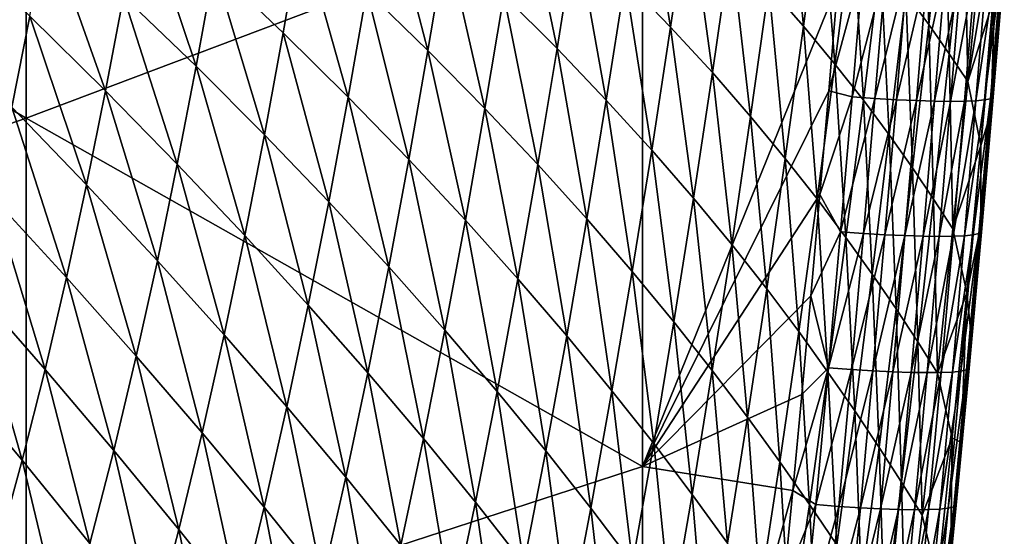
# Model space of a CAD drawing. Header units: metres. Extents: x -105 to 105, y -68 to 103.
# Tile 114 of 256: x 14.71 to 20.61, y -51.55 to -48.46. Entities that reach past the tile are written whole.
import ezdxf

# ---------------------------------------------------------------- set-up
doc = ezdxf.new("R2010")
doc.units = ezdxf.units.M
doc.layers.add('solid_FIT-BATH-150_SW0001_01', color=7, linetype='CONTINUOUS')

msp = doc.modelspace()

# ---------------------------------------------------------------- linework, layer by layer
at = {"layer": 'solid_FIT-BATH-150_SW0001_01'}
for points in [[(14.752053, -49.046665, 13.761889), (14.752053, -45.680016, 14.003097), (11.063119, -46.887753, 13.943963)], [(18.440989, -47.653393, 13.834341), (14.752053, -45.680016, 14.003097), (14.752053, -49.046665, 13.761889)], [(14.752053, -49.046665, 13.761889), (11.063119, -46.887753, 13.943963), (11.063119, -50.32428, 13.693584)], [(18.337507, -48.218391, 2.073839), (18.447948, -47.487679, 2.114511), (18.609589, -48.501427, 2.903792)], [(18.447948, -47.487679, 2.114511), (18.720587, -47.754047, 2.951371), (18.609589, -48.501427, 2.903792)], [(19.197704, -48.258232, 4.688026), (19.30633, -47.468208, 4.749437), (19.404739, -48.49556, 5.581377)], [(19.30633, -47.468208, 4.749437), (19.512072, -47.690304, 5.64957), (19.404739, -48.49556, 5.581377)], [(20.017532, -48.300747, 8.422688), (20.116877, -47.440834, 8.510523), (20.153898, -48.485474, 9.364878)], [(20.116877, -47.440834, 8.510523), (20.249907, -47.61264, 9.45836), (20.153898, -48.485474, 9.364878)], [(20.153898, -48.485474, 9.364878), (20.249907, -47.61264, 9.45836), (20.276731, -48.660946, 10.314476)], [(20.249907, -47.61264, 9.45836), (20.368982, -47.775925, 10.412945), (20.276731, -48.660946, 10.314476)], [(18.440989, -51.131962, 13.567513), (18.440989, -47.653393, 13.834341), (14.752053, -49.046665, 13.761889)], [(16.790428, -48.285545, -0.982517), (16.89764, -47.642456, -0.968781), (17.156826, -48.641953, -0.289361)], [(16.89764, -47.642456, -0.968781), (17.267372, -47.981087, -0.268515), (17.156826, -48.641953, -0.289361)], [(17.611258, -48.310307, 0.467264), (17.721069, -47.623356, 0.494356), (17.930008, -48.629822, 1.235492)], [(17.721069, -47.623356, 0.494356), (18.041733, -47.925598, 1.269542), (17.930008, -48.629822, 1.235492)], [(18.440989, -51.131962, 13.567513), (19.609398, -48.243492, 13.780027), (18.440989, -47.653393, 13.834341)], [(19.404739, -48.49556, 5.581377), (19.512072, -47.690304, 5.64957), (19.592682, -48.722897, 6.488361)], [(19.512072, -47.690304, 5.64957), (19.698156, -47.903126, 6.563172), (19.592682, -48.722897, 6.488361)], [(15.334758, -48.315887, -2.805614), (15.436575, -47.741169, -2.810779), (15.769483, -48.736458, -2.25211)], [(15.436575, -47.741169, -2.810779), (15.876834, -48.14378, -2.24981), (15.769483, -48.736458, -2.25211)], [(18.609589, -48.501427, 2.903792), (18.720587, -47.754047, 2.951371), (18.85919, -48.774364, 3.755941)], [(18.720587, -47.754047, 2.951371), (18.970093, -48.01099, 3.810361), (18.85919, -48.774364, 3.755941)], [(20.276731, -48.660946, 10.314476), (20.368982, -47.775925, 10.412945), (20.387501, -48.827366, 11.271707)], [(20.368982, -47.775925, 10.412945), (20.475605, -47.930866, 11.37426), (20.387501, -48.827366, 11.271707)], [(14.773918, -48.436893, -3.304743), (14.87491, -47.886192, -3.314894), (15.22743, -48.884293, -2.8029)], [(14.87491, -47.886192, -3.314894), (15.334758, -48.315887, -2.805614), (15.22743, -48.884293, -2.8029)], [(19.592682, -48.722897, 6.488361), (19.698156, -47.903126, 6.563172), (19.763035, -48.940189, 7.40704)], [(19.698156, -47.903126, 6.563172), (19.866129, -48.106628, 7.48822), (19.763035, -48.940189, 7.40704)], [(15.876834, -48.14378, -2.24981), (16.398176, -47.91954, -1.636897), (16.290884, -48.537144, -1.644709)], [(16.290884, -48.537144, -1.644709), (16.398176, -47.91954, -1.636897), (16.679079, -48.920773, -0.997493)], [(16.398176, -47.91954, -1.636897), (16.790428, -48.285545, -0.982517), (16.679079, -48.920773, -0.997493)], [(17.930008, -48.629822, 1.235492), (18.041733, -47.925598, 1.269542), (18.224569, -48.939266, 2.032908)], [(18.041733, -47.925598, 1.269542), (18.337507, -48.218391, 2.073839), (18.224569, -48.939266, 2.032908)], [(20.387501, -48.827366, 11.271707), (20.475605, -47.930866, 11.37426), (20.549646, -48.312912, 12.31607)], [(14.666762, -48.981934, -3.297617), (14.297233, -47.980698, -3.764567), (14.773918, -48.436893, -3.304743)], [(17.156826, -48.641953, -0.289361), (17.267372, -47.981087, -0.268515), (17.498091, -48.988365, 0.439466)], [(17.267372, -47.981087, -0.268515), (17.611258, -48.310307, 0.467264), (17.498091, -48.988365, 0.439466)], [(18.85919, -48.774364, 3.755941), (18.970093, -48.01099, 3.810361), (19.087519, -49.036915, 4.626826)], [(18.970093, -48.01099, 3.810361), (19.197704, -48.258232, 4.688026), (19.087519, -49.036915, 4.626826)], [(15.769483, -48.736458, -2.25211), (15.876834, -48.14378, -2.24981), (16.178726, -49.147255, -1.654229)], [(15.876834, -48.14378, -2.24981), (16.290884, -48.537144, -1.644709), (16.178726, -49.147255, -1.654229)], [(19.762154, -48.12413, 13.777397), (19.609398, -48.243492, 13.780027), (19.555479, -48.882542, 13.732262)], [(19.695484, -48.920185, 13.717849), (19.762154, -48.12413, 13.777397), (19.555479, -48.882542, 13.732262)], [(19.898655, -48.133255, 13.745852), (19.762154, -48.12413, 13.777397), (19.695484, -48.920185, 13.717849)], [(19.832314, -48.92952, 13.686067), (19.898655, -48.133255, 13.745852), (19.695484, -48.920185, 13.717849)], [(19.763035, -48.940189, 7.40704), (19.866129, -48.106628, 7.48822), (19.917305, -49.147369, 8.335479)], [(20.027115, -48.140385, 13.696452), (19.898655, -48.133255, 13.745852), (19.832314, -48.92952, 13.686067)], [(19.961031, -48.936806, 13.636347), (20.027115, -48.140385, 13.696452), (19.832314, -48.92952, 13.686067)], [(19.866129, -48.106628, 7.48822), (20.017532, -48.300747, 8.422688), (19.917305, -49.147369, 8.335479)], [(20.146208, -48.145515, 13.630672), (20.027115, -48.140385, 13.696452), (19.961031, -48.936806, 13.636347)], [(20.080309, -48.942039, 13.570178), (20.146208, -48.145515, 13.630672), (19.961031, -48.936806, 13.636347)], [(20.254614, -48.148651, 13.549985), (20.146208, -48.145515, 13.630672), (20.080309, -48.942039, 13.570178)], [(20.554911, -48.141163, 13.107691), (20.502481, -48.146042, 13.233246), (20.436438, -48.942467, 13.170834)], [(20.488575, -48.937435, 13.044782), (20.554911, -48.141163, 13.107691), (20.436438, -48.942467, 13.170834)], [(20.590042, -48.134274, 12.974607), (20.554911, -48.141163, 13.107691), (20.488575, -48.937435, 13.044782)], [(20.5233, -48.930347, 12.911226), (20.590042, -48.134274, 12.974607), (20.488575, -48.937435, 13.044782)], [(20.5233, -48.930347, 12.911226), (20.539278, -48.9212, 12.771656), (20.60655, -48.125374, 12.835467)], [(20.5233, -48.930347, 12.911226), (20.60655, -48.125374, 12.835467), (20.590042, -48.134274, 12.974607)], [(20.586693, -48.31699, 12.676764), (20.60655, -48.125374, 12.835467), (20.539278, -48.9212, 12.771656)], [(20.188818, -48.945229, 13.489052), (20.254614, -48.148651, 13.549985), (20.080309, -48.942039, 13.570178)], [(20.351009, -48.149784, 13.455869), (20.254614, -48.148651, 13.549985), (20.188818, -48.945229, 13.489052)], [(20.285229, -48.946362, 13.394459), (20.351009, -48.149784, 13.455869), (20.188818, -48.945229, 13.489052)], [(20.434072, -48.148914, 13.349797), (20.351009, -48.149784, 13.455869), (20.285229, -48.946362, 13.394459)], [(20.368212, -48.945442, 13.287889), (20.434072, -48.148914, 13.349797), (20.285229, -48.946362, 13.394459)], [(20.502481, -48.146042, 13.233246), (20.434072, -48.148914, 13.349797), (20.368212, -48.945442, 13.287889)], [(20.436438, -48.942467, 13.170834), (20.502481, -48.146042, 13.233246), (20.368212, -48.945442, 13.287889)], [(18.224569, -48.939266, 2.032908), (18.337507, -48.218391, 2.073839), (18.496113, -49.238304, 2.856054)], [(18.337507, -48.218391, 2.073839), (18.609589, -48.501427, 2.903792), (18.496113, -49.238304, 2.856054)], [(18.440989, -51.131962, 13.567513), (19.555479, -48.882542, 13.732262), (19.609398, -48.243492, 13.780027)], [(19.087519, -49.036915, 4.626826), (19.197704, -48.258232, 4.688026), (19.295858, -49.288845, 5.513479)], [(19.197704, -48.258232, 4.688026), (19.404739, -48.49556, 5.581377), (19.295858, -49.288845, 5.513479)], [(15.22743, -48.884293, -2.8029), (15.334758, -48.315887, -2.805614), (15.656569, -49.32206, -2.256641)], [(15.334758, -48.315887, -2.805614), (15.769483, -48.736458, -2.25211), (15.656569, -49.32206, -2.256641)], [(16.679079, -48.920773, -0.997493), (16.790428, -48.285545, -0.982517), (17.042133, -49.294247, -0.311304)], [(16.790428, -48.285545, -0.982517), (17.156826, -48.641953, -0.289361), (17.042133, -49.294247, -0.311304)], [(17.498091, -48.988365, 0.439466), (17.611258, -48.310307, 0.467264), (17.814934, -49.324471, 1.200849)], [(17.611258, -48.310307, 0.467264), (17.930008, -48.629822, 1.235492), (17.814934, -49.324471, 1.200849)], [(19.917305, -49.147369, 8.335479), (20.017532, -48.300747, 8.422688), (20.056986, -49.344425, 9.272087)], [(20.017532, -48.300747, 8.422688), (20.153898, -48.485474, 9.364878), (20.056986, -49.344425, 9.272087)], [(20.387501, -48.827366, 11.271707), (20.549646, -48.312912, 12.31607), (20.466316, -49.211113, 12.211434)], [(20.466316, -49.211113, 12.211434), (20.549646, -48.312912, 12.31607), (20.526474, -49.015045, 12.620393)], [(20.549646, -48.312912, 12.31607), (20.586693, -48.31699, 12.676764), (20.526474, -49.015045, 12.620393)], [(20.526474, -49.015045, 12.620393), (20.586693, -48.31699, 12.676764), (20.539278, -48.9212, 12.771656)], [(14.666762, -48.981934, -3.297617), (14.773918, -48.436893, -3.304743), (15.113871, -49.446251, -2.802969)], [(14.773918, -48.436893, -3.304743), (15.22743, -48.884293, -2.8029), (15.113871, -49.446251, -2.802969)], [(19.295858, -49.288845, 5.513479), (19.404739, -48.49556, 5.581377), (19.485661, -49.530071, 6.413926)], [(19.404739, -48.49556, 5.581377), (19.592682, -48.722897, 6.488361), (19.485661, -49.530071, 6.413926)], [(20.056986, -49.344425, 9.272087), (20.153898, -48.485474, 9.364878), (20.183548, -49.531506, 10.216758)], [(20.153898, -48.485474, 9.364878), (20.276731, -48.660946, 10.314476), (20.183548, -49.531506, 10.216758)], [(16.178726, -49.147255, -1.654229), (16.290884, -48.537144, -1.644709), (16.56283, -49.547779, -1.014004)], [(16.290884, -48.537144, -1.644709), (16.679079, -48.920773, -0.997493), (16.56283, -49.547779, -1.014004)], [(18.496113, -49.238304, 2.856054), (18.609589, -48.501427, 2.903792), (18.745817, -49.526585, 3.701461)], [(18.609589, -48.501427, 2.903792), (18.85919, -48.774364, 3.755941), (18.745817, -49.526585, 3.701461)], [(17.042133, -49.294247, -0.311304), (17.156826, -48.641953, -0.289361), (17.380764, -49.657139, 0.410706)], [(17.156826, -48.641953, -0.289361), (17.498091, -48.988365, 0.439466), (17.380764, -49.657139, 0.410706)], [(17.814934, -49.324471, 1.200849), (17.930008, -48.629822, 1.235492), (18.108284, -49.649883, 1.9915)], [(17.930008, -48.629822, 1.235492), (18.224569, -48.939266, 2.032908), (18.108284, -49.649883, 1.9915)], [(20.183548, -49.531506, 10.216758), (20.276731, -48.660946, 10.314476), (20.298424, -49.708824, 11.16995)], [(20.276731, -48.660946, 10.314476), (20.387501, -48.827366, 11.271707), (20.298424, -49.708824, 11.16995)], [(19.485661, -49.530071, 6.413926), (19.592682, -48.722897, 6.488361), (19.658386, -49.760532, 7.326318)], [(19.592682, -48.722897, 6.488361), (19.763035, -48.940189, 7.40704), (19.658386, -49.760532, 7.326318)], [(15.656569, -49.32206, -2.256641), (15.769483, -48.736458, -2.25211), (16.060953, -49.749538, -1.665774)], [(15.769483, -48.736458, -2.25211), (16.178726, -49.147255, -1.654229), (16.060953, -49.749538, -1.665774)], [(18.745817, -49.526585, 3.701461), (18.85919, -48.774364, 3.755941), (18.974863, -49.803791, 4.565663)], [(18.85919, -48.774364, 3.755941), (19.087519, -49.036915, 4.626826), (18.974863, -49.803791, 4.565663)], [(20.298424, -49.708824, 11.16995), (20.387501, -48.827366, 11.271707), (20.466316, -49.211113, 12.211434)], [(15.113871, -49.446251, -2.802969), (15.22743, -48.884293, -2.8029), (15.53735, -49.90044, -2.263718)], [(15.22743, -48.884293, -2.8029), (15.656569, -49.32206, -2.256641), (15.53735, -49.90044, -2.263718)], [(18.440989, -51.131962, 13.567513), (19.502317, -49.504303, 13.685068), (19.555479, -48.882542, 13.732262)], [(19.695484, -48.920185, 13.717849), (19.555479, -48.882542, 13.732262), (19.502317, -49.504303, 13.685068)], [(16.56283, -49.547779, -1.014004), (16.679079, -48.920773, -0.997493), (16.922506, -49.937584, -0.33462)], [(16.679079, -48.920773, -0.997493), (17.042133, -49.294247, -0.311304), (16.922506, -49.937584, -0.33462)], [(18.108284, -49.649883, 1.9915), (18.224569, -48.939266, 2.032908), (18.379282, -49.964249, 2.807951)], [(18.224569, -48.939266, 2.032908), (18.496113, -49.238304, 2.856054), (18.379282, -49.964249, 2.807951)], [(19.626156, -49.727394, 13.656293), (19.695484, -48.920185, 13.717849), (19.502317, -49.504303, 13.685068)], [(19.832314, -48.92952, 13.686067), (19.695484, -48.920185, 13.717849), (19.626156, -49.727394, 13.656293)], [(19.763313, -49.737045, 13.624257), (19.832314, -48.92952, 13.686067), (19.626156, -49.727394, 13.656293)], [(19.658386, -49.760532, 7.326318), (19.763035, -48.940189, 7.40704), (19.815504, -49.98016, 8.248804)], [(19.763035, -48.940189, 7.40704), (19.917305, -49.147369, 8.335479), (19.815504, -49.98016, 8.248804)], [(19.961031, -48.936806, 13.636347), (19.832314, -48.92952, 13.686067), (19.763313, -49.737045, 13.624257)], [(19.89229, -49.744587, 13.574198), (19.961031, -48.936806, 13.636347), (19.763313, -49.737045, 13.624257)], [(20.080309, -48.942039, 13.570178), (19.961031, -48.936806, 13.636347), (19.89229, -49.744587, 13.574198)], [(20.011751, -49.750019, 13.507622), (20.080309, -48.942039, 13.570178), (19.89229, -49.744587, 13.574198)], [(20.188818, -48.945229, 13.489052), (20.080309, -48.942039, 13.570178), (20.011751, -49.750019, 13.507622)], [(20.120358, -49.753338, 13.426034), (20.188818, -48.945229, 13.489052), (20.011751, -49.750019, 13.507622)], [(20.285229, -48.946362, 13.394459), (20.188818, -48.945229, 13.489052), (20.120358, -49.753338, 13.426034)], [(20.216776, -49.754543, 13.330943), (20.285229, -48.946362, 13.394459), (20.120358, -49.753338, 13.426034)], [(20.368212, -48.945442, 13.287889), (20.285229, -48.946362, 13.394459), (20.216776, -49.754543, 13.330943)], [(20.299667, -49.753632, 13.223854), (20.368212, -48.945442, 13.287889), (20.216776, -49.754543, 13.330943)], [(20.436438, -48.942467, 13.170834), (20.368212, -48.945442, 13.287889), (20.299667, -49.753632, 13.223854)], [(20.367699, -49.750603, 13.106274), (20.436438, -48.942467, 13.170834), (20.299667, -49.753632, 13.223854)], [(20.488575, -48.937435, 13.044782), (20.436438, -48.942467, 13.170834), (20.367699, -49.750603, 13.106274)], [(20.419531, -49.745453, 12.97971), (20.488575, -48.937435, 13.044782), (20.367699, -49.750603, 13.106274)], [(20.5233, -48.930347, 12.911226), (20.488575, -48.937435, 13.044782), (20.419531, -49.745453, 12.97971)], [(20.453831, -49.738182, 12.845667), (20.5233, -48.930347, 12.911226), (20.419531, -49.745453, 12.97971)], [(20.453831, -49.738182, 12.845667), (20.469261, -49.728783, 12.705652), (20.539278, -48.9212, 12.771656)], [(20.453831, -49.738182, 12.845667), (20.539278, -48.9212, 12.771656), (20.5233, -48.930347, 12.911226)], [(20.526474, -49.015045, 12.620393), (20.539278, -48.9212, 12.771656), (20.469261, -49.728783, 12.705652)], [(14.552743, -49.521503, -3.293826), (14.666762, -48.981934, -3.297617), (14.99335, -50.001934, -2.806115)], [(14.666762, -48.981934, -3.297617), (15.113871, -49.446251, -2.802969), (14.99335, -50.001934, -2.806115)], [(17.380764, -49.657139, 0.410706), (17.498091, -48.988365, 0.439466), (17.695681, -50.009132, 1.165377)], [(17.498091, -48.988365, 0.439466), (17.814934, -49.324471, 1.200849), (17.695681, -50.009132, 1.165377)], [(20.466316, -49.211113, 12.211434), (20.526474, -49.015045, 12.620393), (20.46681, -49.692505, 12.564731)], [(20.46681, -49.692505, 12.564731), (20.526474, -49.015045, 12.620393), (20.469261, -49.728783, 12.705652)], [(14.752053, -52.334599, 13.505877), (14.752053, -49.046665, 13.761889), (11.063119, -50.32428, 13.693584)], [(18.440989, -51.131962, 13.567513), (14.752053, -49.046665, 13.761889), (14.752053, -52.334599, 13.505877)], [(18.974863, -49.803791, 4.565663), (19.087519, -49.036915, 4.626826), (19.184504, -50.069675, 5.445713)], [(19.087519, -49.036915, 4.626826), (19.295858, -49.288845, 5.513479), (19.184504, -50.069675, 5.445713)], [(16.060953, -49.749538, -1.665774), (16.178726, -49.147255, -1.654229), (16.440912, -50.166203, -1.032346)], [(16.178726, -49.147255, -1.654229), (16.56283, -49.547779, -1.014004), (16.440912, -50.166203, -1.032346)], [(19.815504, -49.98016, 8.248804), (19.917305, -49.147369, 8.335479), (19.958475, -50.188934, 9.179904)], [(19.917305, -49.147369, 8.335479), (20.056986, -49.344425, 9.272087), (19.958475, -50.188934, 9.179904)], [(18.379282, -49.964249, 2.807951), (18.496113, -49.238304, 2.856054), (18.62908, -50.267197, 3.646729)], [(18.496113, -49.238304, 2.856054), (18.745817, -49.526585, 3.701461), (18.62908, -50.267197, 3.646729)], [(20.298424, -49.708824, 11.16995), (20.466316, -49.211113, 12.211434), (20.381844, -50.093716, 12.107606)], [(20.381844, -50.093716, 12.107606), (20.466316, -49.211113, 12.211434), (20.46681, -49.692505, 12.564731)], [(15.53735, -49.90044, -2.263718), (15.656569, -49.32206, -2.256641), (15.936798, -50.343826, -1.679641)], [(15.656569, -49.32206, -2.256641), (16.060953, -49.749538, -1.665774), (15.936798, -50.343826, -1.679641)], [(16.922506, -49.937584, -0.33462), (17.042133, -49.294247, -0.311304), (17.258467, -50.316242, 0.38073)], [(17.042133, -49.294247, -0.311304), (17.380764, -49.657139, 0.410706), (17.258467, -50.316242, 0.38073)], [(17.695681, -50.009132, 1.165377), (17.814934, -49.324471, 1.200849), (17.987797, -50.349815, 1.949394)], [(17.814934, -49.324471, 1.200849), (18.108284, -49.649883, 1.9915), (17.987797, -50.349815, 1.949394)], [(19.184504, -50.069675, 5.445713), (19.295858, -49.288845, 5.513479), (19.376146, -50.324146, 6.339719)], [(19.295858, -49.288845, 5.513479), (19.485661, -49.530071, 6.413926), (19.376146, -50.324146, 6.339719)], [(19.958475, -50.188934, 9.179904), (20.056986, -49.344425, 9.272087), (20.088728, -50.387012, 10.11971)], [(20.056986, -49.344425, 9.272087), (20.183548, -49.531506, 10.216758), (20.088728, -50.387012, 10.11971)], [(14.99335, -50.001934, -2.806115), (15.113871, -49.446251, -2.802969), (15.411066, -50.471745, -2.273621)], [(15.113871, -49.446251, -2.802969), (15.53735, -49.90044, -2.263718), (15.411066, -50.471745, -2.273621)], [(14.431163, -50.05582, -3.293678), (14.552743, -49.521503, -3.293826), (14.865136, -50.551537, -2.812631)], [(14.552743, -49.521503, -3.293826), (14.99335, -50.001934, -2.806115), (14.865136, -50.551537, -2.812631)], [(16.440912, -50.166203, -1.032346), (16.56283, -49.547779, -1.014004), (16.797153, -50.571602, -0.359582)], [(16.56283, -49.547779, -1.014004), (16.922506, -49.937584, -0.33462), (16.797153, -50.571602, -0.359582)], [(18.440989, -51.131962, 13.567513), (19.449171, -50.109909, 13.638416), (19.502317, -49.504303, 13.685068)], [(18.62908, -50.267197, 3.646729), (18.745817, -49.526585, 3.701461), (18.858824, -50.558392, 4.504359)], [(18.745817, -49.526585, 3.701461), (18.974863, -49.803791, 4.565663), (18.858824, -50.558392, 4.504359)], [(19.376146, -50.324146, 6.339719), (19.485661, -49.530071, 6.413926), (19.551222, -50.567142, 7.245915)], [(19.626156, -49.727394, 13.656293), (19.502317, -49.504303, 13.685068), (19.449171, -50.109909, 13.638416)], [(19.485661, -49.530071, 6.413926), (19.658386, -49.760532, 7.326318), (19.551222, -50.567142, 7.245915)], [(20.088728, -50.387012, 10.11971), (20.183548, -49.531506, 10.216758), (20.207663, -50.574631, 11.068915)], [(20.183548, -49.531506, 10.216758), (20.298424, -49.708824, 11.16995), (20.207663, -50.574631, 11.068915)], [(17.258467, -50.316242, 0.38073), (17.380764, -49.657139, 0.410706), (17.571415, -50.683403, 1.128841)], [(17.380764, -49.657139, 0.410706), (17.695681, -50.009132, 1.165377), (17.571415, -50.683403, 1.128841)], [(17.987797, -50.349815, 1.949394), (18.108284, -49.649883, 1.9915), (18.258223, -50.678818, 2.759281)], [(18.108284, -49.649883, 1.9915), (18.379282, -49.964249, 2.807951), (18.258223, -50.678818, 2.759281)], [(19.553709, -50.542042, 13.592957), (19.626156, -49.727394, 13.656293), (19.449171, -50.109909, 13.638416)], [(19.763313, -49.737045, 13.624257), (19.626156, -49.727394, 13.656293), (19.553709, -50.542042, 13.592957)], [(20.207663, -50.574631, 11.068915), (20.298424, -49.708824, 11.16995), (20.381844, -50.093716, 12.107606)], [(20.381142, -50.554195, 12.778147), (20.396002, -50.544552, 12.637677), (20.469261, -49.728783, 12.705652)], [(20.381142, -50.554195, 12.778147), (20.469261, -49.728783, 12.705652), (20.453831, -49.738182, 12.845667)], [(20.381844, -50.093716, 12.107606), (20.46681, -49.692505, 12.564731), (20.407408, -50.350033, 12.509689)], [(20.407408, -50.350033, 12.509689), (20.469261, -49.728783, 12.705652), (20.396002, -50.544552, 12.637677)], [(20.407408, -50.350033, 12.509689), (20.46681, -49.692505, 12.564731), (20.469261, -49.728783, 12.705652)], [(15.936798, -50.343826, -1.679641), (16.060953, -49.749538, -1.665774), (16.312538, -50.775867, -1.052798)], [(16.060953, -49.749538, -1.665774), (16.440912, -50.166203, -1.032346), (16.312538, -50.775867, -1.052798)], [(19.551222, -50.567142, 7.245915), (19.658386, -49.760532, 7.326318), (19.711157, -50.798584, 8.162536)], [(19.691191, -50.552139, 13.560649), (19.763313, -49.737045, 13.624257), (19.553709, -50.542042, 13.592957)], [(19.658386, -49.760532, 7.326318), (19.815504, -49.98016, 8.248804), (19.711157, -50.798584, 8.162536)], [(19.89229, -49.744587, 13.574198), (19.763313, -49.737045, 13.624257), (19.691191, -50.552139, 13.560649)], [(19.820421, -50.560059, 13.51023), (19.89229, -49.744587, 13.574198), (19.691191, -50.552139, 13.560649)], [(20.011751, -49.750019, 13.507622), (19.89229, -49.744587, 13.574198), (19.820421, -50.560059, 13.51023)], [(19.940054, -50.5658, 13.443224), (20.011751, -49.750019, 13.507622), (19.820421, -50.560059, 13.51023)], [(20.120358, -49.753338, 13.426034), (20.011751, -49.750019, 13.507622), (19.940054, -50.5658, 13.443224)], [(20.04875, -50.569351, 13.361154), (20.120358, -49.753338, 13.426034), (19.940054, -50.5658, 13.443224)], [(20.216776, -49.754543, 13.330943), (20.120358, -49.753338, 13.426034), (20.04875, -50.569351, 13.361154)], [(20.145163, -50.570713, 13.265542), (20.216776, -49.754543, 13.330943), (20.04875, -50.569351, 13.361154)], [(20.299667, -49.753632, 13.223854), (20.216776, -49.754543, 13.330943), (20.145163, -50.570713, 13.265542)], [(20.227951, -50.569885, 13.157912), (20.299667, -49.753632, 13.223854), (20.145163, -50.570713, 13.265542)], [(20.367699, -49.750603, 13.106274), (20.299667, -49.753632, 13.223854), (20.227951, -50.569885, 13.157912)], [(20.295773, -50.566856, 13.039787), (20.367699, -49.750603, 13.106274), (20.227951, -50.569885, 13.157912)], [(20.419531, -49.745453, 12.97971), (20.367699, -49.750603, 13.106274), (20.295773, -50.566856, 13.039787)], [(20.347284, -50.56163, 12.912691), (20.419531, -49.745453, 12.97971), (20.295773, -50.566856, 13.039787)], [(20.453831, -49.738182, 12.845667), (20.419531, -49.745453, 12.97971), (20.347284, -50.56163, 12.912691)], [(20.381142, -50.554195, 12.778147), (20.453831, -49.738182, 12.845667), (20.347284, -50.56163, 12.912691)], [(18.858824, -50.558392, 4.504359), (18.974863, -49.803791, 4.565663), (19.069738, -50.837566, 5.377918)], [(18.974863, -49.803791, 4.565663), (19.184504, -50.069675, 5.445713), (19.069738, -50.837566, 5.377918)], [(15.411066, -50.471745, -2.273621), (15.53735, -49.90044, -2.263718), (15.805478, -50.930241, -1.696095)], [(15.53735, -49.90044, -2.263718), (15.936798, -50.343826, -1.679641), (15.805478, -50.930241, -1.696095)], [(16.797153, -50.571602, -0.359582), (16.922506, -49.937584, -0.33462), (17.130386, -50.965282, 0.349283)], [(16.922506, -49.937584, -0.33462), (17.258467, -50.316242, 0.38073), (17.130386, -50.965282, 0.349283)], [(18.258223, -50.678818, 2.759281), (18.379282, -49.964249, 2.807951), (18.50808, -50.995747, 3.591557)], [(18.379282, -49.964249, 2.807951), (18.62908, -50.267197, 3.646729), (18.50808, -50.995747, 3.591557)], [(14.865136, -50.551537, -2.812631), (14.99335, -50.001934, -2.806115), (15.276956, -51.03614, -2.286627)], [(14.99335, -50.001934, -2.806115), (15.411066, -50.471745, -2.273621), (15.276956, -51.03614, -2.286627)], [(17.571415, -50.683403, 1.128841), (17.695681, -50.009132, 1.165377), (17.862253, -51.038643, 1.906372)], [(17.695681, -50.009132, 1.165377), (17.987797, -50.349815, 1.949394), (17.862253, -51.038643, 1.906372)], [(19.711157, -50.798584, 8.162536), (19.815504, -49.98016, 8.248804), (19.857374, -51.018448, 9.088209)], [(19.815504, -49.98016, 8.248804), (19.958475, -50.188934, 9.179904), (19.857374, -51.018448, 9.088209)], [(14.301013, -50.584877, -3.297624), (14.431163, -50.05582, -3.293678), (14.7282, -51.095032, -2.822946)], [(14.431163, -50.05582, -3.293678), (14.865136, -50.551537, -2.812631), (14.7282, -51.095032, -2.822946)], [(19.069738, -50.837566, 5.377918), (19.184504, -50.069675, 5.445713), (19.263191, -51.104626, 6.265588)], [(19.184504, -50.069675, 5.445713), (19.376146, -50.324146, 6.339719), (19.263191, -51.104626, 6.265588)], [(18.440989, -51.131962, 13.567513), (19.395298, -50.700451, 13.592275), (19.449171, -50.109909, 13.638416)], [(19.553709, -50.542042, 13.592957), (19.449171, -50.109909, 13.638416), (19.395298, -50.700451, 13.592275)], [(20.207663, -50.574631, 11.068915), (20.381844, -50.093716, 12.107606), (20.295401, -50.960114, 12.004511)], [(20.295401, -50.960114, 12.004511), (20.381844, -50.093716, 12.107606), (20.347773, -50.989323, 12.455328)], [(20.381844, -50.093716, 12.107606), (20.407408, -50.350033, 12.509689), (20.347773, -50.989323, 12.455328)], [(16.312538, -50.775867, -1.052798), (16.440912, -50.166203, -1.032346), (16.66527, -51.196095, -0.386454)], [(16.440912, -50.166203, -1.032346), (16.797153, -50.571602, -0.359582), (16.66527, -51.196095, -0.386454)], [(19.857374, -51.018448, 9.088209), (19.958475, -50.188934, 9.179904), (19.991266, -51.22691, 10.023226)], [(19.958475, -50.188934, 9.179904), (20.088728, -50.387012, 10.11971), (19.991266, -51.22691, 10.023226)], [(18.50808, -50.995747, 3.591557), (18.62908, -50.267197, 3.646729), (18.738485, -51.300243, 4.442741)], [(18.62908, -50.267197, 3.646729), (18.858824, -50.558392, 4.504359), (18.738485, -51.300243, 4.442741)], [(14.752053, -52.334599, 13.505877), (11.063119, -50.32428, 13.693584), (11.063119, -53.679554, 13.427683)], [(17.130386, -50.965282, 0.349283), (17.258467, -50.316242, 0.38073), (17.441309, -51.346878, 1.091003)], [(17.258467, -50.316242, 0.38073), (17.571415, -50.683403, 1.128841), (17.441309, -51.346878, 1.091003)], [(19.263191, -51.104626, 6.265588), (19.376146, -50.324146, 6.339719), (19.440575, -51.359501, 7.165691)], [(19.376146, -50.324146, 6.339719), (19.551222, -50.567142, 7.245915), (19.440575, -51.359501, 7.165691)], [(15.805478, -50.930241, -1.696095), (15.936798, -50.343826, -1.679641), (16.176897, -51.376865, -1.075614)], [(15.936798, -50.343826, -1.679641), (16.312538, -50.775867, -1.052798), (16.176897, -51.376865, -1.075614)], [(17.862253, -51.038643, 1.906372), (17.987797, -50.349815, 1.949394), (18.132059, -51.381569, 2.70984)], [(17.987797, -50.349815, 1.949394), (18.258223, -50.678818, 2.759281), (18.132059, -51.381569, 2.70984)], [(20.347773, -50.989323, 12.455328), (20.407408, -50.350033, 12.509689), (20.396002, -50.544552, 12.637677)], [(19.991266, -51.22691, 10.023226), (20.088728, -50.387012, 10.11971), (20.114199, -51.42421, 10.968509)], [(20.088728, -50.387012, 10.11971), (20.207663, -50.574631, 11.068915), (20.114199, -51.42421, 10.968509)], [(15.276956, -51.03614, -2.286627), (15.411066, -50.471745, -2.273621), (15.6662, -51.508923, -1.715402)], [(15.411066, -50.471745, -2.273621), (15.805478, -50.930241, -1.696095), (15.6662, -51.508923, -1.715402)], [(14.7282, -51.095032, -2.822946), (14.865136, -50.551537, -2.812631), (15.13397, -51.593586, -2.303146)], [(14.865136, -50.551537, -2.812631), (15.276956, -51.03614, -2.286627), (15.13397, -51.593586, -2.303146)], [(18.738485, -51.300243, 4.442741), (18.858824, -50.558392, 4.504359), (18.950626, -51.59203, 5.309929)], [(18.858824, -50.558392, 4.504359), (19.069738, -50.837566, 5.377918), (18.950626, -51.59203, 5.309929)], [(19.553709, -50.542042, 13.592957), (19.395298, -50.700451, 13.592275), (19.341089, -51.275578, 13.546714)], [(19.477673, -51.36042, 13.528071), (19.553709, -50.542042, 13.592957), (19.341089, -51.275578, 13.546714)], [(19.691191, -50.552139, 13.560649), (19.553709, -50.542042, 13.592957), (19.477673, -51.36042, 13.528071)], [(19.615469, -51.371117, 13.49547), (19.691191, -50.552139, 13.560649), (19.477673, -51.36042, 13.528071)], [(19.820421, -50.560059, 13.51023), (19.691191, -50.552139, 13.560649), (19.615469, -51.371117, 13.49547)], [(19.74494, -51.379559, 13.44467), (19.820421, -50.560059, 13.51023), (19.615469, -51.371117, 13.49547)], [(19.940054, -50.5658, 13.443224), (19.820421, -50.560059, 13.51023), (19.74494, -51.379559, 13.44467)], [(20.347284, -50.56163, 12.912691), (20.295773, -50.566856, 13.039787), (20.220163, -51.387638, 12.971595)], [(20.271332, -51.382381, 12.843949), (20.347284, -50.56163, 12.912691), (20.220163, -51.387638, 12.971595)], [(20.381142, -50.554195, 12.778147), (20.347284, -50.56163, 12.912691), (20.271332, -51.382381, 12.843949)], [(20.304728, -51.374817, 12.708888), (20.381142, -50.554195, 12.778147), (20.271332, -51.382381, 12.843949)], [(20.304728, -51.374817, 12.708888), (20.318998, -51.364933, 12.567952), (20.396002, -50.544552, 12.637677)], [(20.304728, -51.374817, 12.708888), (20.396002, -50.544552, 12.637677), (20.381142, -50.554195, 12.778147)], [(20.347773, -50.989323, 12.455328), (20.396002, -50.544552, 12.637677), (20.318998, -51.364933, 12.567952)], [(14.301013, -50.584877, -3.297624), (14.7282, -51.095032, -2.822946), (14.580889, -51.631947, -2.837775)], [(16.66527, -51.196095, -0.386454), (16.797153, -50.571602, -0.359582), (16.995695, -51.604038, 0.316118)], [(16.797153, -50.571602, -0.359582), (17.130386, -50.965282, 0.349283), (16.995695, -51.604038, 0.316118)], [(19.440575, -51.359501, 7.165691), (19.551222, -50.567142, 7.245915), (19.603279, -51.602112, 8.076546)], [(19.551222, -50.567142, 7.245915), (19.711157, -50.798584, 8.162536), (19.603279, -51.602112, 8.076546)], [(19.864735, -51.385731, 13.377211), (19.940054, -50.5658, 13.443224), (19.74494, -51.379559, 13.44467)], [(20.04875, -50.569351, 13.361154), (19.940054, -50.5658, 13.443224), (19.864735, -51.385731, 13.377211)], [(19.973505, -51.389633, 13.294632), (20.04875, -50.569351, 13.361154), (19.864735, -51.385731, 13.377211)], [(20.145163, -50.570713, 13.265542), (20.04875, -50.569351, 13.361154), (19.973505, -51.389633, 13.294632)], [(20.069899, -51.391258, 13.198477), (20.145163, -50.570713, 13.265542), (19.973505, -51.389633, 13.294632)], [(20.227951, -50.569885, 13.157912), (20.145163, -50.570713, 13.265542), (20.069899, -51.391258, 13.198477)], [(20.152569, -51.390594, 13.090284), (20.227951, -50.569885, 13.157912), (20.069899, -51.391258, 13.198477)], [(20.114199, -51.42421, 10.968509), (20.207663, -50.574631, 11.068915), (20.295401, -50.960114, 12.004511)], [(20.295773, -50.566856, 13.039787), (20.227951, -50.569885, 13.157912), (20.152569, -51.390594, 13.090284)], [(20.220163, -51.387638, 12.971595), (20.295773, -50.566856, 13.039787), (20.152569, -51.390594, 13.090284)], [(18.132059, -51.381569, 2.70984), (18.258223, -50.678818, 2.759281), (18.381922, -51.711773, 3.535755)], [(18.258223, -50.678818, 2.759281), (18.50808, -50.995747, 3.591557), (18.381922, -51.711773, 3.535755)], [(17.441309, -51.346878, 1.091003), (17.571415, -50.683403, 1.128841), (17.730803, -51.715942, 1.862213)], [(17.571415, -50.683403, 1.128841), (17.862253, -51.038643, 1.906372), (17.730803, -51.715942, 1.862213)], [(18.440989, -51.131962, 13.567513), (19.341089, -51.275578, 13.546714), (19.395298, -50.700451, 13.592275)], [(16.176897, -51.376865, -1.075614), (16.312538, -50.775867, -1.052798), (16.526018, -51.811138, -0.415477)], [(16.312538, -50.775867, -1.052798), (16.66527, -51.196095, -0.386454), (16.526018, -51.811138, -0.415477)], [(18.950626, -51.59203, 5.309929), (19.069738, -50.837566, 5.377918), (19.145838, -51.87101, 6.191383)], [(19.069738, -50.837566, 5.377918), (19.263191, -51.104626, 6.265588), (19.145838, -51.87101, 6.191383)], [(19.603279, -51.602112, 8.076546), (19.711157, -50.798584, 8.162536), (19.752687, -51.832432, 8.996884)], [(19.711157, -50.798584, 8.162536), (19.857374, -51.018448, 9.088209), (19.752687, -51.832432, 8.996884)], [(15.6662, -51.508923, -1.715402), (15.805478, -50.930241, -1.696095), (16.033173, -51.969322, -1.101046)], [(15.805478, -50.930241, -1.696095), (16.176897, -51.376865, -1.075614), (16.033173, -51.969322, -1.101046)], [(16.995695, -51.604038, 0.316118), (17.130386, -50.965282, 0.349283), (17.304508, -51.999317, 1.051632)], [(17.130386, -50.965282, 0.349283), (17.441309, -51.346878, 1.091003), (17.304508, -51.999317, 1.051632)], [(20.114199, -51.42421, 10.968509), (20.295401, -50.960114, 12.004511), (20.205975, -51.809727, 11.902063)], [(20.205975, -51.809727, 11.902063), (20.295401, -50.960114, 12.004511), (20.287437, -51.612015, 12.401711)], [(20.295401, -50.960114, 12.004511), (20.347773, -50.989323, 12.455328), (20.287437, -51.612015, 12.401711)], [(18.381922, -51.711773, 3.535755), (18.50808, -50.995747, 3.591557), (18.612928, -52.028877, 4.380631)], [(18.50808, -50.995747, 3.591557), (18.738485, -51.300243, 4.442741), (18.612928, -52.028877, 4.380631)], [(19.752687, -51.832432, 8.996884), (19.857374, -51.018448, 9.088209), (19.890156, -52.050636, 9.927197)], [(19.857374, -51.018448, 9.088209), (19.991266, -51.22691, 10.023226), (19.890156, -52.050636, 9.927197)], [(20.287437, -51.612015, 12.401711), (20.347773, -50.989323, 12.455328), (20.318998, -51.364933, 12.567952)], [(15.13397, -51.593586, -2.303146), (15.276956, -51.03614, -2.286627), (15.517899, -52.079823, -1.737949)], [(15.276956, -51.03614, -2.286627), (15.6662, -51.508923, -1.715402), (15.517899, -52.079823, -1.737949)], [(17.730803, -51.715942, 1.862213), (17.862253, -51.038643, 1.906372), (17.999916, -52.072071, 2.659423)], [(17.862253, -51.038643, 1.906372), (18.132059, -51.381569, 2.70984), (17.999916, -52.072071, 2.659423)], [(14.580889, -51.631947, -2.837775), (14.7282, -51.095032, -2.822946), (14.980458, -52.143616, -2.323857)], [(14.7282, -51.095032, -2.822946), (15.13397, -51.593586, -2.303146), (14.980458, -52.143616, -2.323857)], [(18.440989, -54.52726, 13.283791), (18.440989, -51.131962, 13.567513), (14.752053, -52.334599, 13.505877)], [(18.440989, -54.52726, 13.283791), (19.341089, -51.275578, 13.546714), (18.440989, -51.131962, 13.567513)], [(19.145838, -51.87101, 6.191383), (19.263191, -51.104626, 6.265588), (19.325474, -52.1371, 7.085506)], [(19.263191, -51.104626, 6.265588), (19.440575, -51.359501, 7.165691), (19.325474, -52.1371, 7.085506)], [(16.526018, -51.811138, -0.415477), (16.66527, -51.196095, -0.386454), (16.853535, -52.232563, 0.281004)], [(16.66527, -51.196095, -0.386454), (16.995695, -51.604038, 0.316118), (16.853535, -52.232563, 0.281004)], [(19.890156, -52.050636, 9.927197), (19.991266, -51.22691, 10.023226), (20.017014, -52.256989, 10.86863)], [(19.991266, -51.22691, 10.023226), (20.114199, -51.42421, 10.968509), (20.017014, -52.256989, 10.86863)], [(18.440989, -54.52726, 13.283791), (19.286913, -51.835041, 13.501794), (19.341089, -51.275578, 13.546714)], [(18.612928, -52.028877, 4.380631), (18.738485, -51.300243, 4.442741), (18.826235, -52.332588, 5.241584)], [(18.738485, -51.300243, 4.442741), (18.950626, -51.59203, 5.309929), (18.826235, -52.332588, 5.241584)], [(19.477673, -51.36042, 13.528071), (19.341089, -51.275578, 13.546714), (19.286913, -51.835041, 13.501794)], [(16.033173, -51.969322, -1.101046), (16.176897, -51.376865, -1.075614), (16.378555, -52.416824, -0.446894)], [(16.176897, -51.376865, -1.075614), (16.526018, -51.811138, -0.415477), (16.378555, -52.416824, -0.446894)], [(17.304508, -51.999317, 1.051632), (17.441309, -51.346878, 1.091003), (17.592571, -52.381462, 1.816703)], [(17.441309, -51.346878, 1.091003), (17.730803, -51.715942, 1.862213), (17.592571, -52.381462, 1.816703)], [(17.999916, -52.072071, 2.659423), (18.132059, -51.381569, 2.70984), (18.249712, -52.414833, 3.479135)], [(18.132059, -51.381569, 2.70984), (18.381922, -51.711773, 3.535755), (18.249712, -52.414833, 3.479135)], [(19.397364, -52.178791, 13.461916), (19.477673, -51.36042, 13.528071), (19.286913, -51.835041, 13.501794)], [(19.325474, -52.1371, 7.085506), (19.440575, -51.359501, 7.165691), (19.490883, -52.390213, 7.990704)], [(19.615469, -51.371117, 13.49547), (19.477673, -51.36042, 13.528071), (19.397364, -52.178791, 13.461916)], [(19.535461, -52.190269, 13.428999), (19.615469, -51.371117, 13.49547), (19.397364, -52.178791, 13.461916)], [(19.440575, -51.359501, 7.165691), (19.603279, -51.602112, 8.076546), (19.490883, -52.390213, 7.990704)], [(19.74494, -51.379559, 13.44467), (19.615469, -51.371117, 13.49547), (19.535461, -52.190269, 13.428999)], [(19.665157, -52.199398, 13.377791), (19.74494, -51.379559, 13.44467), (19.535461, -52.190269, 13.428999)], [(19.864735, -51.385731, 13.377211), (19.74494, -51.379559, 13.44467), (19.665157, -52.199398, 13.377791)], [(19.785097, -52.206165, 13.309854), (19.864735, -51.385731, 13.377211), (19.665157, -52.199398, 13.377791)], [(19.973505, -51.389633, 13.294632), (19.864735, -51.385731, 13.377211), (19.785097, -52.206165, 13.309854)], [(20.271332, -51.382381, 12.843949), (20.220163, -51.387638, 12.971595), (20.14016, -52.209362, 12.901963)], [(20.190968, -52.204132, 12.773749), (20.271332, -51.382381, 12.843949), (20.14016, -52.209362, 12.901963)], [(20.304728, -51.374817, 12.708888), (20.271332, -51.382381, 12.843949), (20.190968, -52.204132, 12.773749)], [(20.223879, -52.196468, 12.638156), (20.304728, -51.374817, 12.708888), (20.190968, -52.204132, 12.773749)], [(20.223879, -52.196468, 12.638156), (20.237537, -52.186359, 12.496743), (20.318998, -51.364933, 12.567952)], [(20.223879, -52.196468, 12.638156), (20.318998, -51.364933, 12.567952), (20.304728, -51.374817, 12.708888)], [(20.287437, -51.612015, 12.401711), (20.318998, -51.364933, 12.567952), (20.237537, -52.186359, 12.496743)], [(19.893925, -52.210556, 13.226743), (19.973505, -51.389633, 13.294632), (19.785097, -52.206165, 13.309854)], [(20.069899, -51.391258, 13.198477), (19.973505, -51.389633, 13.294632), (19.893925, -52.210556, 13.226743)], [(19.990282, -52.212559, 13.130018), (20.069899, -51.391258, 13.198477), (19.893925, -52.210556, 13.226743)], [(20.152569, -51.390594, 13.090284), (20.069899, -51.391258, 13.198477), (19.990282, -52.212559, 13.130018)], [(20.072813, -52.212166, 13.021239), (20.152569, -51.390594, 13.090284), (19.990282, -52.212559, 13.130018)], [(20.017014, -52.256989, 10.86863), (20.114199, -51.42421, 10.968509), (20.205975, -51.809727, 11.902063)], [(20.220163, -51.387638, 12.971595), (20.152569, -51.390594, 13.090284), (20.072813, -52.212166, 13.021239)], [(20.14016, -52.209362, 12.901963), (20.220163, -51.387638, 12.971595), (20.072813, -52.212166, 13.021239)], [(15.517899, -52.079823, -1.737949), (15.6662, -51.508923, -1.715402), (15.88028, -52.553158, -1.129465)], [(15.6662, -51.508923, -1.715402), (16.033173, -51.969322, -1.101046), (15.88028, -52.553158, -1.129465)]]:
    msp.add_3dface(points, dxfattribs=at)

doc.saveas('drawing.dxf')
